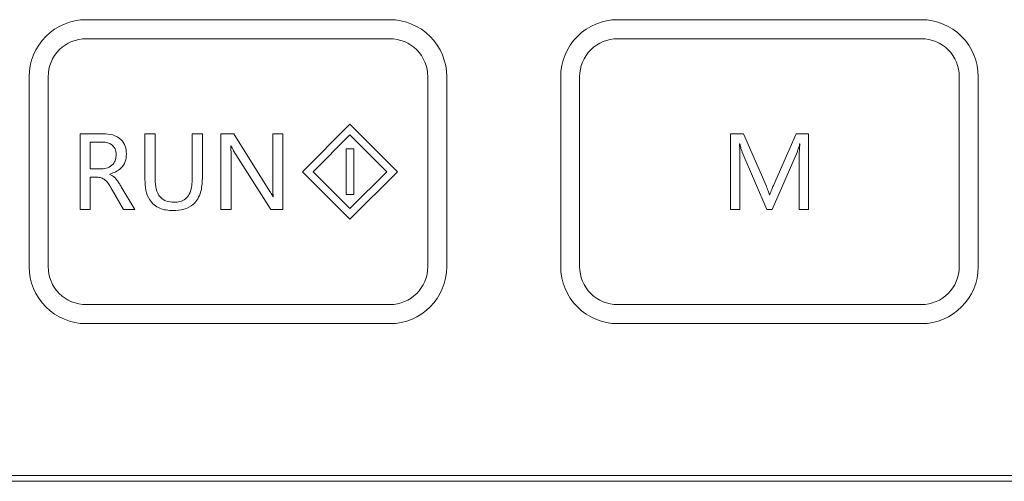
# Model space of a CAD drawing. Header units: millimetres. Extents: x -420 to 420, y -297 to 297.
# Tile 26 of 202: x -318 to -293, y -35 to -23. Entities that reach past the tile are written whole.
import ezdxf

# ---------------------------------------------------------------- set-up
doc = ezdxf.new("R2010")
doc.units = ezdxf.units.MM
doc.header["$MEASUREMENT"] = 0
doc.layers.add('layer 1', color=7, linetype='Continuous')

msp = doc.modelspace()

# ---------------------------------------------------------------- linework, layer by layer
at = {"layer": 'layer 1', "lineweight": 9}
for points, knots in [([(-316.7105, -23.0509), (-317.1083, -23.0509), (-317.4899, -23.2089), (-317.7713, -23.4901), (-317.7713, -23.4901), (-318.0525, -23.7715), (-318.2105, -24.1531), (-318.2105, -24.551)], [0, 0, 0, 0, 0.3333333, 0.3333333, 0.3333333, 0.3333333, 1, 1, 1, 1]), ([(-307.2103, -24.551), (-307.2103, -24.1531), (-307.3683, -23.7715), (-307.6497, -23.4901), (-307.6497, -23.4901), (-307.9309, -23.2089), (-308.3125, -23.0509), (-308.7103, -23.0509)], [0, 0, 0, 0, 0.3333333, 0.3333333, 0.3333333, 0.3333333, 1, 1, 1, 1]), ([(-302.7102, -23.0509), (-303.108, -23.0509), (-303.4896, -23.2089), (-303.771, -23.4901), (-303.771, -23.4901), (-304.0522, -23.7715), (-304.2103, -24.1531), (-304.2103, -24.551)], [0, 0, 0, 0, 0.3333333, 0.3333333, 0.3333333, 0.3333333, 1, 1, 1, 1]), ([(-293.21, -24.551), (-293.21, -24.1531), (-293.368, -23.7715), (-293.6495, -23.4901), (-293.6495, -23.4901), (-293.9307, -23.2089), (-294.3123, -23.0509), (-294.7101, -23.0509)], [0, 0, 0, 0, 0.3333333, 0.3333333, 0.3333333, 0.3333333, 1, 1, 1, 1]), ([(-316.7105, -23.5509), (-316.9757, -23.5509), (-317.2301, -23.6561), (-317.4177, -23.8437), (-317.4177, -23.8437), (-317.6051, -24.0313), (-317.7105, -24.2857), (-317.7105, -24.551)], [0, 0, 0, 0, 0.3333333, 0.3333333, 0.3333333, 0.3333333, 1, 1, 1, 1]), ([(-307.7103, -24.551), (-307.7103, -24.2857), (-307.8157, -24.0313), (-308.0033, -23.8437), (-308.0033, -23.8437), (-308.1907, -23.6561), (-308.4451, -23.5509), (-308.7103, -23.5509)], [0, 0, 0, 0, 0.3333333, 0.3333333, 0.3333333, 0.3333333, 1, 1, 1, 1]), ([(-302.7102, -23.5509), (-302.9754, -23.5509), (-303.2298, -23.6561), (-303.4174, -23.8437), (-303.4174, -23.8437), (-303.6048, -24.0313), (-303.7102, -24.2857), (-303.7102, -24.551)], [0, 0, 0, 0, 0.3333333, 0.3333333, 0.3333333, 0.3333333, 1, 1, 1, 1]), ([(-293.7101, -24.551), (-293.7101, -24.2857), (-293.8155, -24.0313), (-294.0031, -23.8437), (-294.0031, -23.8437), (-294.1905, -23.6561), (-294.4449, -23.5509), (-294.7101, -23.5509)], [0, 0, 0, 0, 0.3333333, 0.3333333, 0.3333333, 0.3333333, 1, 1, 1, 1]), ([(-316.2659, -26.051), (-316.1795, -26.0558), (-316.0933, -26.0606), (-316.0111, -26.0848), (-316.0111, -26.0848), (-315.9291, -26.1086), (-315.8511, -26.1516), (-315.7895, -26.2122), (-315.7895, -26.2122), (-315.7411, -26.2598), (-315.7027, -26.3184), (-315.6811, -26.3814), (-315.6811, -26.3814), (-315.6595, -26.4448), (-315.6545, -26.5126), (-315.6495, -26.5806)], [0, 0, 0, 0, 0.2, 0.2, 0.2, 0.2, 0.4, 0.4, 0.4, 0.4, 0.6, 0.6, 0.6, 0.6, 1, 1, 1, 1]), ([(-315.9179, -26.6028), (-315.9227, -26.5484), (-315.9277, -26.494), (-315.9499, -26.4458), (-315.9499, -26.4458), (-315.9719, -26.398), (-316.0113, -26.3564), (-316.0569, -26.3278), (-316.0569, -26.3278), (-316.0931, -26.305), (-316.1335, -26.2906), (-316.1747, -26.2822), (-316.1747, -26.2822), (-316.2161, -26.274), (-316.2585, -26.2722), (-316.3009, -26.2704)], [0, 0, 0, 0, 0.2, 0.2, 0.2, 0.2, 0.4, 0.4, 0.4, 0.4, 0.6, 0.6, 0.6, 0.6, 1, 1, 1, 1]), ([(-312.9014, -26.368), (-312.8984, -26.4202), (-312.8954, -26.4724), (-312.8942, -26.5246), (-312.8942, -26.5246), (-312.8932, -26.5656), (-312.8932, -26.6066), (-312.8934, -26.6478)], [0, 0, 0, 0, 0.3333333, 0.3333333, 0.3333333, 0.3333333, 1, 1, 1, 1]), ([(-312.8266, -26.4984), (-312.8408, -26.4748), (-312.8548, -26.4514), (-312.867, -26.4268), (-312.867, -26.4268), (-312.8766, -26.4076), (-312.885, -26.3878), (-312.8934, -26.368)], [0, 0, 0, 0, 0.3333333, 0.3333333, 0.3333333, 0.3333333, 1, 1, 1, 1]), ([(-299.4984, -26.3192), (-299.4958, -26.3954), (-299.493, -26.4716), (-299.4918, -26.548), (-299.4918, -26.548), (-299.4908, -26.6078), (-299.4908, -26.6678), (-299.4908, -26.7278)], [0, 0, 0, 0, 0.3333333, 0.3333333, 0.3333333, 0.3333333, 1, 1, 1, 1]), ([(-299.432, -26.5338), (-299.445, -26.4942), (-299.458, -26.4548), (-299.4686, -26.4146), (-299.4686, -26.4146), (-299.477, -26.3832), (-299.4838, -26.3512), (-299.4908, -26.3192)], [0, 0, 0, 0, 0.3333333, 0.3333333, 0.3333333, 0.3333333, 1, 1, 1, 1]), ([(-297.9167, -26.3192), (-297.9255, -26.3578), (-297.9345, -26.3964), (-297.9459, -26.4342), (-297.9459, -26.4342), (-297.9549, -26.464), (-297.9655, -26.4932), (-297.9761, -26.5224)], [0, 0, 0, 0, 0.3333333, 0.3333333, 0.3333333, 0.3333333, 1, 1, 1, 1]), ([(-297.9297, -26.716), (-297.9281, -26.6418), (-297.9265, -26.5676), (-297.9225, -26.4936), (-297.9225, -26.4936), (-297.9193, -26.4354), (-297.9149, -26.3774), (-297.9103, -26.3192)], [0, 0, 0, 0, 0.3333333, 0.3333333, 0.3333333, 0.3333333, 1, 1, 1, 1]), ([(-316.3047, -26.9778), (-316.2477, -26.9728), (-316.1909, -26.9678), (-316.1387, -26.9478), (-316.1387, -26.9478), (-316.0865, -26.928), (-316.0391, -26.8932), (-316.0021, -26.8498), (-316.0021, -26.8498), (-315.9729, -26.8156), (-315.9503, -26.7762), (-315.9373, -26.7342), (-315.9373, -26.7342), (-315.9243, -26.692), (-315.9211, -26.6474), (-315.9179, -26.6028)], [0, 0, 0, 0, 0.2, 0.2, 0.2, 0.2, 0.4, 0.4, 0.4, 0.4, 0.6, 0.6, 0.6, 0.6, 1, 1, 1, 1]), ([(-315.6495, -26.5806), (-315.6549, -26.6508), (-315.6601, -26.7208), (-315.6829, -26.7868), (-315.6829, -26.7868), (-315.7055, -26.8526), (-315.7453, -26.9142), (-315.7955, -26.9616), (-315.7955, -26.9616), (-315.8743, -27.0362), (-315.9789, -27.076), (-316.0833, -27.1158)], [0, 0, 0, 0, 0.25, 0.25, 0.25, 0.25, 0.5, 0.5, 0.5, 0.5, 1, 1, 1, 1]), ([(-316.0475, -27.488), (-316.0949, -27.4062), (-316.1425, -27.3244), (-316.2153, -27.2664), (-316.2153, -27.2664), (-316.2439, -27.2436), (-316.2763, -27.2246), (-316.3109, -27.2138), (-316.3109, -27.2138), (-316.3455, -27.2028), (-316.3823, -27.2), (-316.4191, -27.1972)], [0, 0, 0, 0, 0.25, 0.25, 0.25, 0.25, 0.5, 0.5, 0.5, 0.5, 1, 1, 1, 1]), ([(-316.0833, -27.1222), (-316.0387, -27.147), (-315.9941, -27.172), (-315.9575, -27.2062), (-315.9575, -27.2062), (-315.9339, -27.2284), (-315.9135, -27.2546), (-315.8941, -27.2812), (-315.8941, -27.2812), (-315.8747, -27.3078), (-315.8561, -27.3348), (-315.8383, -27.3622), (-315.8383, -27.3622), (-315.8205, -27.3898), (-315.8035, -27.4178), (-315.7863, -27.4458)], [0, 0, 0, 0, 0.2, 0.2, 0.2, 0.2, 0.4, 0.4, 0.4, 0.4, 0.6, 0.6, 0.6, 0.6, 1, 1, 1, 1]), ([(-313.6494, -27.2308), (-313.6554, -27.3534), (-313.6614, -27.476), (-313.696, -27.594), (-313.696, -27.594), (-313.7304, -27.711), (-313.793, -27.8234), (-313.8836, -27.9048), (-313.8836, -27.9048), (-313.955, -27.969), (-314.044, -28.0142), (-314.1364, -28.0394), (-314.1364, -28.0394), (-314.2292, -28.0648), (-314.3256, -28.07), (-314.422, -28.0754)], [0, 0, 0, 0, 0.2, 0.2, 0.2, 0.2, 0.4, 0.4, 0.4, 0.4, 0.6, 0.6, 0.6, 0.6, 1, 1, 1, 1]), ([(-314.422, -28.0754), (-314.541, -28.0676), (-314.66, -28.06), (-314.7681, -28.0156), (-314.7681, -28.0156), (-314.8751, -27.9716), (-314.9715, -27.8918), (-315.0359, -27.794), (-315.0359, -27.794), (-315.0873, -27.7162), (-315.1185, -27.6272), (-315.1361, -27.5364), (-315.1361, -27.5364), (-315.1537, -27.4456), (-315.1577, -27.353), (-315.1617, -27.2606)], [0, 0, 0, 0, 0.2, 0.2, 0.2, 0.2, 0.4, 0.4, 0.4, 0.4, 0.6, 0.6, 0.6, 0.6, 1, 1, 1, 1]), ([(-314.8935, -27.2552), (-314.8899, -27.3384), (-314.8863, -27.4214), (-314.8665, -27.5028), (-314.8665, -27.5028), (-314.8469, -27.5834), (-314.8111, -27.6622), (-314.7543, -27.7228), (-314.7543, -27.7228), (-314.7095, -27.7704), (-314.6518, -27.8068), (-314.5904, -27.8272), (-314.5904, -27.8272), (-314.5286, -27.8476), (-314.4628, -27.8516), (-314.3972, -27.8558)], [0, 0, 0, 0, 0.2, 0.2, 0.2, 0.2, 0.4, 0.4, 0.4, 0.4, 0.6, 0.6, 0.6, 0.6, 1, 1, 1, 1]), ([(-314.3972, -27.8558), (-314.3434, -27.8528), (-314.2896, -27.8496), (-314.2378, -27.8362), (-314.2378, -27.8362), (-314.1862, -27.8228), (-314.1364, -27.7992), (-314.0942, -27.7658), (-314.0942, -27.7658), (-314.052, -27.7324), (-314.0176, -27.6892), (-313.9924, -27.6426), (-313.9924, -27.6426), (-313.9332, -27.5328), (-313.9254, -27.4036), (-313.9178, -27.2742)], [0, 0, 0, 0, 0.2, 0.2, 0.2, 0.2, 0.4, 0.4, 0.4, 0.4, 0.6, 0.6, 0.6, 0.6, 1, 1, 1, 1]), ([(-311.7828, -27.7094), (-311.7876, -27.6554), (-311.7922, -27.6012), (-311.7942, -27.547), (-311.7942, -27.547), (-311.7958, -27.5044), (-311.7958, -27.4618), (-311.7958, -27.419)], [0, 0, 0, 0, 0.3333333, 0.3333333, 0.3333333, 0.3333333, 1, 1, 1, 1]), ([(-298.8013, -27.4164), (-298.7821, -27.4612), (-298.7631, -27.5058), (-298.7467, -27.5516), (-298.7467, -27.5516), (-298.7341, -27.5876), (-298.7231, -27.6242), (-298.7121, -27.6606)], [0, 0, 0, 0, 0.3333333, 0.3333333, 0.3333333, 0.3333333, 1, 1, 1, 1]), ([(-298.7029, -27.6606), (-298.6857, -27.6138), (-298.6685, -27.567), (-298.6507, -27.5206), (-298.6507, -27.5206), (-298.6367, -27.484), (-298.6223, -27.4474), (-298.6081, -27.411)], [0, 0, 0, 0, 0.3333333, 0.3333333, 0.3333333, 0.3333333, 1, 1, 1, 1]), ([(-311.8686, -27.5718), (-311.8526, -27.597), (-311.8366, -27.6222), (-311.8218, -27.648), (-311.8218, -27.648), (-311.8102, -27.6682), (-311.7992, -27.6888), (-311.7882, -27.7094)], [0, 0, 0, 0, 0.3333333, 0.3333333, 0.3333333, 0.3333333, 1, 1, 1, 1]), ([(-318.2105, -29.5511), (-318.2105, -29.9489), (-318.0525, -30.3303), (-317.7713, -30.6117), (-317.7713, -30.6117), (-317.4899, -30.8929), (-317.1083, -31.0511), (-316.7105, -31.0511)], [0, 0, 0, 0, 0.3333333, 0.3333333, 0.3333333, 0.3333333, 1, 1, 1, 1]), ([(-317.7105, -29.5511), (-317.7105, -29.8163), (-317.6051, -30.0705), (-317.4177, -30.2581), (-317.4177, -30.2581), (-317.2301, -30.4457), (-316.9757, -30.5511), (-316.7105, -30.5511)], [0, 0, 0, 0, 0.3333333, 0.3333333, 0.3333333, 0.3333333, 1, 1, 1, 1]), ([(-304.2103, -29.5511), (-304.2103, -29.9489), (-304.0522, -30.3303), (-303.771, -30.6117), (-303.771, -30.6117), (-303.4896, -30.8929), (-303.108, -31.0511), (-302.7102, -31.0511)], [0, 0, 0, 0, 0.3333333, 0.3333333, 0.3333333, 0.3333333, 1, 1, 1, 1]), ([(-303.7102, -29.5511), (-303.7102, -29.8163), (-303.6048, -30.0705), (-303.4174, -30.2581), (-303.4174, -30.2581), (-303.2298, -30.4457), (-302.9754, -30.5511), (-302.7102, -30.5511)], [0, 0, 0, 0, 0.3333333, 0.3333333, 0.3333333, 0.3333333, 1, 1, 1, 1])]:
    msp.add_open_spline(points, degree=3, knots=knots, dxfattribs=at)
for points in [[(-308.7103, -23.0509), (-308.7103, -23.0509), (-316.7105, -23.0509), (-316.7105, -23.0509)], [(-294.7101, -23.0509), (-294.7101, -23.0509), (-302.7102, -23.0509), (-302.7102, -23.0509)], [(-308.7103, -23.5509), (-308.7103, -23.5509), (-316.7105, -23.5509), (-316.7105, -23.5509)], [(-294.7101, -23.5509), (-294.7101, -23.5509), (-302.7102, -23.5509), (-302.7102, -23.5509)], [(-318.2105, -24.551), (-318.2105, -24.551), (-318.2105, -29.5511), (-318.2105, -29.5511)], [(-317.7105, -24.551), (-317.7105, -24.551), (-317.7105, -29.5511), (-317.7105, -29.5511)], [(-307.7103, -29.5511), (-307.7103, -29.5511), (-307.7103, -24.551), (-307.7103, -24.551)], [(-307.2103, -29.5511), (-307.2103, -29.5511), (-307.2103, -24.551), (-307.2103, -24.551)], [(-304.2103, -24.551), (-304.2103, -24.551), (-304.2103, -29.5511), (-304.2103, -29.5511)], [(-303.7102, -24.551), (-303.7102, -24.551), (-303.7102, -29.5511), (-303.7102, -29.5511)], [(-293.7101, -29.5511), (-293.7101, -29.5511), (-293.7101, -24.551), (-293.7101, -24.551)], [(-293.21, -29.5511), (-293.21, -29.5511), (-293.21, -24.551), (-293.21, -24.551)], [(-309.7604, -25.801), (-309.7604, -25.801), (-311.0104, -27.051), (-311.0104, -27.051)], [(-308.5103, -27.051), (-308.5103, -27.051), (-309.7604, -25.801), (-309.7604, -25.801)], [(-316.8691, -26.051), (-316.8691, -26.051), (-316.2659, -26.051), (-316.2659, -26.051)], [(-316.8691, -28.051), (-316.8691, -28.051), (-316.8691, -26.051), (-316.8691, -26.051)], [(-315.1617, -27.2606), (-315.1617, -27.2606), (-315.1617, -26.051), (-315.1617, -26.051)], [(-315.1617, -26.051), (-315.1617, -26.051), (-314.8935, -26.051), (-314.8935, -26.051)], [(-314.8935, -26.051), (-314.8935, -26.051), (-314.8935, -27.2552), (-314.8935, -27.2552)], [(-313.9178, -27.2742), (-313.9178, -27.2742), (-313.9178, -26.051), (-313.9178, -26.051)], [(-313.9178, -26.051), (-313.9178, -26.051), (-313.6494, -26.051), (-313.6494, -26.051)], [(-313.6494, -26.051), (-313.6494, -26.051), (-313.6494, -27.2308), (-313.6494, -27.2308)], [(-313.1616, -28.051), (-313.1616, -28.051), (-313.1616, -26.051), (-313.1616, -26.051)], [(-313.1616, -26.051), (-313.1616, -26.051), (-312.8202, -26.051), (-312.8202, -26.051)], [(-312.8202, -26.051), (-312.8202, -26.051), (-311.8686, -27.5718), (-311.8686, -27.5718)], [(-311.7958, -27.419), (-311.7958, -27.419), (-311.7958, -26.051), (-311.7958, -26.051)], [(-311.7958, -26.051), (-311.7958, -26.051), (-311.5276, -26.051), (-311.5276, -26.051)], [(-311.5276, -26.051), (-311.5276, -26.051), (-311.5276, -28.051), (-311.5276, -28.051)], [(-309.7604, -26.0838), (-309.7604, -26.0838), (-310.7276, -27.051), (-310.7276, -27.051)], [(-308.7931, -27.051), (-308.7931, -27.051), (-309.7604, -26.0838), (-309.7604, -26.0838)], [(-299.7346, -26.051), (-299.7346, -26.051), (-299.3932, -26.051), (-299.3932, -26.051)], [(-299.7346, -28.051), (-299.7346, -28.051), (-299.7346, -26.051), (-299.7346, -26.051)], [(-299.3932, -26.051), (-299.3932, -26.051), (-298.8013, -27.4164), (-298.8013, -27.4164)], [(-298.6081, -27.411), (-298.6081, -27.411), (-298.0029, -26.051), (-298.0029, -26.051)], [(-298.0029, -26.051), (-298.0029, -26.051), (-297.6857, -26.051), (-297.6857, -26.051)], [(-297.6857, -26.051), (-297.6857, -26.051), (-297.6857, -28.051), (-297.6857, -28.051)], [(-316.6007, -26.2704), (-316.6007, -26.2704), (-316.6007, -26.9778), (-316.6007, -26.9778)], [(-316.3009, -26.2704), (-316.3009, -26.2704), (-316.6007, -26.2704), (-316.6007, -26.2704)], [(-312.8934, -26.368), (-312.8934, -26.368), (-312.9014, -26.368), (-312.9014, -26.368)], [(-309.8604, -26.451), (-309.8604, -26.451), (-309.8604, -27.651), (-309.8604, -27.651)], [(-309.6604, -26.451), (-309.6604, -26.451), (-309.8604, -26.451), (-309.8604, -26.451)], [(-309.6604, -27.651), (-309.6604, -27.651), (-309.6604, -26.451), (-309.6604, -26.451)], [(-299.4908, -26.3192), (-299.4908, -26.3192), (-299.4984, -26.3192), (-299.4984, -26.3192)], [(-297.9103, -26.3192), (-297.9103, -26.3192), (-297.9167, -26.3192), (-297.9167, -26.3192)], [(-312.8934, -26.6478), (-312.8934, -26.6478), (-312.8934, -28.051), (-312.8934, -28.051)], [(-311.8458, -28.051), (-311.8458, -28.051), (-312.8266, -26.4984), (-312.8266, -26.4984)], [(-298.7833, -28.051), (-298.7833, -28.051), (-299.432, -26.5338), (-299.432, -26.5338)], [(-297.9761, -26.5224), (-297.9761, -26.5224), (-298.6369, -28.051), (-298.6369, -28.051)], [(-299.4908, -26.7278), (-299.4908, -26.7278), (-299.4908, -28.051), (-299.4908, -28.051)], [(-297.9297, -28.051), (-297.9297, -28.051), (-297.9297, -26.716), (-297.9297, -26.716)], [(-316.6007, -26.9778), (-316.6007, -26.9778), (-316.3047, -26.9778), (-316.3047, -26.9778)], [(-316.6007, -27.1972), (-316.6007, -27.1972), (-316.6007, -28.051), (-316.6007, -28.051)], [(-316.4191, -27.1972), (-316.4191, -27.1972), (-316.6007, -27.1972), (-316.6007, -27.1972)], [(-316.0833, -27.1158), (-316.0833, -27.1158), (-316.0833, -27.1222), (-316.0833, -27.1222)], [(-311.0104, -27.051), (-311.0104, -27.051), (-309.7604, -28.301), (-309.7604, -28.301)], [(-310.7276, -27.051), (-310.7276, -27.051), (-309.7604, -28.018), (-309.7604, -28.018)], [(-309.7604, -28.018), (-309.7604, -28.018), (-308.7931, -27.051), (-308.7931, -27.051)], [(-309.7604, -28.301), (-309.7604, -28.301), (-308.5103, -27.051), (-308.5103, -27.051)], [(-315.7227, -28.051), (-315.7227, -28.051), (-316.0475, -27.488), (-316.0475, -27.488)], [(-315.7863, -27.4458), (-315.7863, -27.4458), (-315.4301, -28.051), (-315.4301, -28.051)], [(-311.7882, -27.7094), (-311.7882, -27.7094), (-311.7828, -27.7094), (-311.7828, -27.7094)], [(-309.8604, -27.651), (-309.8604, -27.651), (-309.6604, -27.651), (-309.6604, -27.651)], [(-298.7121, -27.6606), (-298.7121, -27.6606), (-298.7029, -27.6606), (-298.7029, -27.6606)], [(-316.6007, -28.051), (-316.6007, -28.051), (-316.8691, -28.051), (-316.8691, -28.051)], [(-315.4301, -28.051), (-315.4301, -28.051), (-315.7227, -28.051), (-315.7227, -28.051)], [(-312.8934, -28.051), (-312.8934, -28.051), (-313.1616, -28.051), (-313.1616, -28.051)], [(-311.5276, -28.051), (-311.5276, -28.051), (-311.8458, -28.051), (-311.8458, -28.051)], [(-299.4908, -28.051), (-299.4908, -28.051), (-299.7346, -28.051), (-299.7346, -28.051)], [(-298.6369, -28.051), (-298.6369, -28.051), (-298.7833, -28.051), (-298.7833, -28.051)], [(-297.6857, -28.051), (-297.6857, -28.051), (-297.9297, -28.051), (-297.9297, -28.051)], [(-308.7103, -31.0511), (-307.8819, -31.0511), (-307.2103, -30.3795), (-307.2103, -29.5511)], [(-308.7103, -30.5511), (-308.1581, -30.5511), (-307.7103, -30.1033), (-307.7103, -29.5511)], [(-294.7101, -31.0511), (-293.8817, -31.0511), (-293.21, -30.3795), (-293.21, -29.5511)], [(-294.7101, -30.5511), (-294.1579, -30.5511), (-293.7101, -30.1033), (-293.7101, -29.5511)], [(-316.7105, -30.5511), (-316.7105, -30.5511), (-308.7103, -30.5511), (-308.7103, -30.5511)], [(-302.7102, -30.5511), (-302.7102, -30.5511), (-294.7101, -30.5511), (-294.7101, -30.5511)], [(-316.7105, -31.0511), (-316.7105, -31.0511), (-308.7103, -31.0511), (-308.7103, -31.0511)], [(-302.7102, -31.0511), (-302.7102, -31.0511), (-294.7101, -31.0511), (-294.7101, -31.0511)], [(-318.8605, -35.2012), (-318.8605, -35.2012), (-264.5595, -35.2012), (-264.5595, -35.2012)], [(-318.7105, -35.0512), (-318.7105, -35.0512), (-264.7095, -35.0512), (-264.7095, -35.0512)]]:
    msp.add_open_spline(points, degree=3, dxfattribs=at)

doc.saveas('drawing.dxf')
